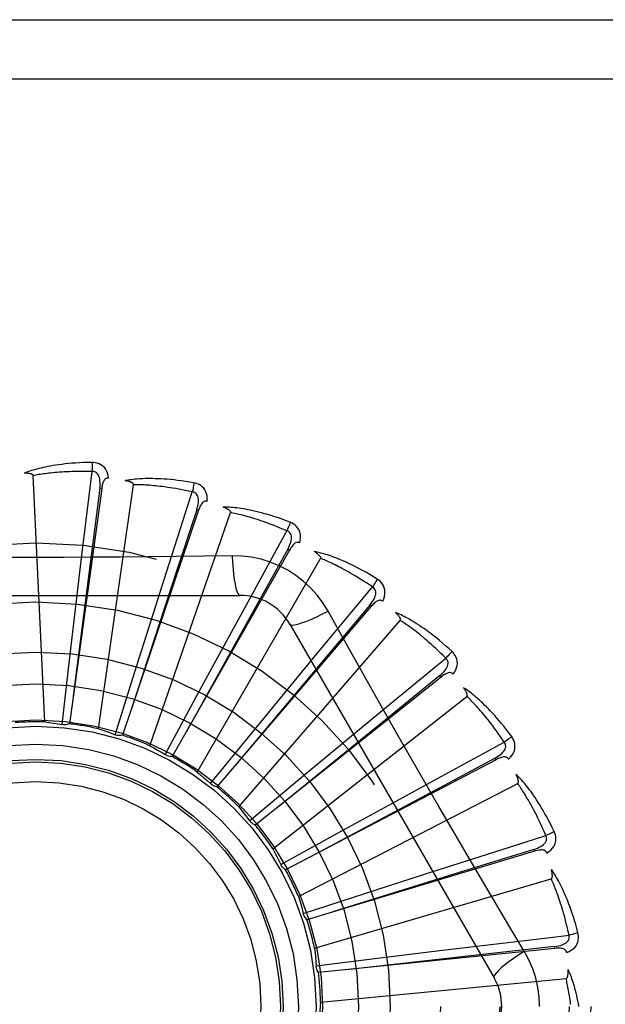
# Model space of a CAD drawing. Header units: inches. Extents: x 0 to 212, y 0 to 138.
# Tile 45 of 256: x 45.869 to 46.166, y 42.416 to 42.915. Entities that reach past the tile are written whole.
import ezdxf

# ---------------------------------------------------------------- set-up
doc = ezdxf.new("R2010")
doc.units = ezdxf.units.IN
doc.header["$LTSCALE"] = 11.6875
doc.header["$MEASUREMENT"] = 0
doc.linetypes.add('HIDDEN', pattern=[0.2, 0.1, -0.1])
doc.layers.add('LEFTHAND_DOOR_ASSEMBLY', color=7, linetype='CONTINUOUS')

msp = doc.modelspace()

# ---------------------------------------------------------------- linework, layer by layer
at = {"layer": 'LEFTHAND_DOOR_ASSEMBLY', "color": 8, "linetype": 'HIDDEN'}
for p, q in [((45.2987500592, 42.91467246), (46.3607500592, 42.91467246)), ((45.2687500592, 42.88467246), (46.3607500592, 42.88467246)), ((45.8818249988, 42.5588510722), (45.8758787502, 42.6836781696)), ((45.9106049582, 42.677154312), (45.8942806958, 42.5579147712)), ((45.9096541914, 42.6772842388), (45.898897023, 42.5930820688)), ((45.9090283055, 42.5553797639), (45.9268132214, 42.6790765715)), ((45.9106049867, 42.6771545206), (45.9096541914, 42.6772842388)), ((45.95967723, 42.6660985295), (45.9210817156, 42.5521031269)), ((45.9350830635, 42.546822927), (45.9759563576, 42.6649185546)), ((45.9596772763, 42.6660986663), (45.9587682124, 42.6664059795)), ((45.89807136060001, 42.6216929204), (45.9006340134, 42.6432951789)), ((46.0057703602, 42.6459554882), (45.9462985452, 42.5413243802)), ((45.97670862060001, 42.6430267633), (45.9625398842, 42.6428173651)), ((46.0057704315, 42.6459556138), (46.004935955, 42.6464294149)), ((45.9590475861, 42.5334898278), (46.0215319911, 42.6417159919)), ((45.93687397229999, 42.6140113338), (45.94347856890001, 42.6347382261)), ((45.7738081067, 42.6230058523), (45.9806920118, 42.6230058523)), ((45.89437499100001, 42.5901151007), (45.89807136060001, 42.6216929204)), ((46.0472184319, 42.6174532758), (45.9690197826, 42.5259681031)), ((45.9735216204, 42.5991251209), (45.9839294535, 42.61822752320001)), ((46.0472185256, 42.6174533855), (46.0464887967, 42.6180765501)), ((45.9272682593, 42.583703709), (45.93687397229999, 42.6140113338)), ((45.980055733, 42.5158623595), (46.06189289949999, 42.6103074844)), ((46.0059510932, 42.6084225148), (46.1093930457, 42.4292557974)), ((45.9583537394, 42.5711830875), (45.9735216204, 42.5991251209)), ((45.898897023, 42.5930820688), (45.8962252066, 42.5719824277)), ((46.00668976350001, 42.5775723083), (46.02052466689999, 42.5943598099)), ((45.8906218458, 42.5575359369), (45.89437499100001, 42.5901151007)), ((45.9174172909, 42.5524235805), (45.9272682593, 42.583703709)), ((46.0825235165, 42.5816221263), (46.08192490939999, 42.5823721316)), ((45.9865079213, 42.5530057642), (46.00668976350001, 42.5775723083)), ((46.0825234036, 42.5816220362), (45.9884242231, 42.5065893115)), ((45.94276098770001, 42.5423325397), (45.9583537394, 42.5711830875)), ((45.9973482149, 42.4945776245), (46.0955803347, 42.5718282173)), ((46.0351796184, 42.5501318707), (46.0519415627, 42.5639977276)), ((45.9657369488, 42.527627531), (45.9865079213, 42.5530057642)), ((46.0107132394, 42.5298287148), (46.0351796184, 42.5501318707)), ((46.1104092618, 42.539756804), (46.00381053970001, 42.4838884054)), ((46.1104093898, 42.5397568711), (46.1099635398, 42.5406066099)), ((45.98551476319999, 42.5088400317), (46.0107132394, 42.5298287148)), ((46.0103000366, 42.4704049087), (46.1213767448, 42.5276689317)), ((46.0579614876, 42.5177955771), (46.0770446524, 42.5282386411)), ((46.0300948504, 42.5024896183), (46.0579614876, 42.5177955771)), ((46.0013796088, 42.4866490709), (46.0300948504, 42.5024896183)), ((46.1298681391, 42.4933706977), (46.0146226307, 42.4586858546)), ((46.1298682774, 42.4933707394), (46.1295912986, 42.4942895)), ((46.0742119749, 42.4817321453), (46.0949266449, 42.4883749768)), ((46.00149920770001, 42.4864077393), (46.0013795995, 42.4866490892)), ((46.0184430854, 42.4442178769), (46.1383497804, 42.4794256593)), ((46.0439522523, 42.4719765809), (46.0742119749, 42.4817321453)), ((46.0127580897, 42.4618566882), (46.0439522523, 42.4719765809)), ((46.1247399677, 42.4427159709), (46.1174742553, 42.4548817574)), ((46.1401967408, 42.4441402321), (46.0204697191, 42.4318925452)), ((46.0517846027, 42.4393924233), (46.0833437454, 42.4432450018)), ((46.0833437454, 42.4432450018), (46.1049412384, 42.4458475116)), ((46.1401968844, 42.4441402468), (46.1400987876, 42.4450948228)), ((46.0192389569, 42.4353589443), (46.0517846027, 42.4393924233)), ((46.0214830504, 42.4169629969), (46.145885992, 42.4288420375))]:
    msp.add_line(p, q, dxfattribs=at)
for points in [[(45.90569332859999, 42.6903886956), (45.9034649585, 42.690341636), (45.9013326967, 42.6902672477), (45.8992987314, 42.6901685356), (45.89735694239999, 42.6900475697), (45.8955030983, 42.6899060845), (45.8937335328, 42.6897463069), (45.8920442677, 42.6895699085), (45.89043186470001, 42.6893789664), (45.8888926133, 42.68917512), (45.8874232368, 42.6889603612), (45.8860202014, 42.6887363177), (45.8846804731, 42.6885049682), (45.883400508, 42.6882685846), (45.8821782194, 42.68802734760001), (45.88101085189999, 42.6877820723), (45.8798969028, 42.6875324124), (45.87883456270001, 42.6872778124), (45.87782208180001, 42.6870190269), (45.8768578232, 42.6867560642), (45.8759396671, 42.6864901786), (45.8750656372, 42.6862221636), (45.8742336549, 42.6859531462), (45.87344170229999, 42.6856847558), (45.8726876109, 42.6854160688), (45.8719682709, 42.6851463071), (45.8712845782, 42.68487626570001)], [(45.9140826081, 42.6824205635), (45.91384349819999, 42.6837576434), (45.91349575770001, 42.6849723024), (45.91303786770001, 42.6860727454), (45.912474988, 42.6870481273), (45.9118095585, 42.6878979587), (45.91105284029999, 42.6886191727), (45.9102065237, 42.6892104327), (45.9093048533, 42.6896765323), (45.9083721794, 42.6900130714), (45.9074400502, 42.6902386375), (45.90655133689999, 42.6903642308), (45.90569332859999, 42.6903886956)], [(45.90569332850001, 42.6903886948), (45.9057301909, 42.6897668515), (45.9057570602, 42.6890562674), (45.9057728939, 42.6882798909), (45.9057774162, 42.6874519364), (45.9057705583, 42.6865875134), (45.905752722, 42.685716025)], [(45.87587875, 42.6836781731), (45.8758382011, 42.6838463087), (45.87575984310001, 42.6839958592), (45.8756398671, 42.6841258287), (45.8754897, 42.6842392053), (45.8753186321, 42.6843380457), (45.8751292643, 42.6844241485), (45.8749275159, 42.6844995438), (45.8747127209, 42.6845655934), (45.8744859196, 42.6846242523), (45.87424791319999, 42.6846757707), (45.8739996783, 42.6847209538), (45.8737417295, 42.6847600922), (45.8734753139, 42.6847936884), (45.87319921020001, 42.6848219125), (45.8729129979, 42.684845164), (45.8726155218, 42.6848632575), (45.87230024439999, 42.6848763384), (45.8719828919, 42.6848838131), (45.8716787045, 42.684885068), (45.8713826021, 42.6848803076)], [(45.90575298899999, 42.6857160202), (45.9039031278, 42.685755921), (45.9021272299, 42.6857788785), (45.9004268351, 42.6857842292), (45.89879732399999, 42.685773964), (45.8972355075, 42.6857494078), (45.8957386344, 42.6857118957), (45.8943037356, 42.6856628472), (45.8929282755, 42.6856033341), (45.8916094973, 42.6855345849), (45.8903450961, 42.6854575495), (45.88913253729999, 42.6853732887), (45.8879697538, 42.6852826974), (45.8868545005, 42.6851867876), (45.8857847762, 42.6850862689), (45.8847584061, 42.6849821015), (45.8837736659, 42.6848745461), (45.8828285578, 42.6847641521), (45.8819217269, 42.6846510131), (45.8810515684, 42.6845353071), (45.8802168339, 42.6844173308), (45.87941617, 42.6842973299), (45.8786482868, 42.6841756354), (45.8779118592, 42.6840525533), (45.8772056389, 42.6839284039), (45.8765277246, 42.6838036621), (45.8758787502, 42.6836781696)], [(45.9006340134, 42.6432951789), (45.9044227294, 42.6747488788), (45.90575298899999, 42.6857160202)], [(45.9096527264, 42.6772840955), (45.9097630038, 42.6783160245), (45.9098194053, 42.6792972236), (45.9098192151, 42.6802303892), (45.90976016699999, 42.6811120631), (45.9096375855, 42.6819418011), (45.90945028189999, 42.6827126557), (45.9091984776, 42.6834221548), (45.90887684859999, 42.684053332), (45.9084817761, 42.6845881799), (45.90801867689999, 42.68502491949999), (45.9074893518, 42.6853549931), (45.9069195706, 42.6855803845), (45.9063387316, 42.6857007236), (45.9057486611, 42.6857165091)], [(45.9140862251, 42.6824200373), (45.9136244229, 42.6824378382), (45.9131977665, 42.6823718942), (45.9128047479, 42.6822171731), (45.9124498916, 42.6819887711), (45.9121397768, 42.6816991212), (45.9118667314, 42.681351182), (45.9116261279, 42.6809496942), (45.9114154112, 42.6805017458), (45.9112316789, 42.6800142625), (45.9110713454, 42.679492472), (45.9109304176, 42.6789433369), (45.9108072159, 42.6783685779), (45.910698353, 42.6777727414), (45.9106049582, 42.677154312)], [(45.9573589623, 42.6800232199), (45.9551619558, 42.6803987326), (45.9530541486, 42.6807292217), (45.9510382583, 42.681017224), (45.949108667, 42.6812659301), (45.947261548, 42.681477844), (45.94549372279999, 42.6816558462), (45.9438016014, 42.6818023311), (45.9421822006, 42.6819199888), (45.9406321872, 42.6820111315), (45.9391487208, 42.682078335), (45.9377286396, 42.6821238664), (45.9363693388, 42.682150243), (45.9350677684, 42.6821603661), (45.9338219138, 42.6821548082), (45.9326292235, 42.6821348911), (45.9314881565, 42.6821005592), (45.9303968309, 42.6820516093), (45.9293536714, 42.6819891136), (45.9283570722, 42.6819133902), (45.9274051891, 42.6818260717), (45.9264962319, 42.6817283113), (45.9256283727, 42.6816216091), (45.9247999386, 42.6815079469), (45.9240086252, 42.6813868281), (45.9232512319, 42.6812580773), (45.9225287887, 42.6811223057)], [(45.9268132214, 42.6790765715), (45.9268052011, 42.6792493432), (45.9267565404, 42.6794110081), (45.9266633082, 42.67956130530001), (45.9265372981, 42.6797010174), (45.926388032, 42.6798304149), (45.9262183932, 42.6799507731), (45.92603457, 42.6800629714), (45.92583616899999, 42.6801684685), (45.9256245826, 42.6802689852), (45.9254006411, 42.6803646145), (45.92516545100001, 42.6804559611), (45.92491957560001, 42.6805432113), (45.92466433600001, 42.6806266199), (45.9243985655, 42.6807065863), (45.92412192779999, 42.6807835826), (45.923833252, 42.6808576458), (45.9235315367, 42.6809292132), (45.92321593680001, 42.680997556), (45.9228851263, 42.6810620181), (45.9225395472, 42.6811228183)], [(45.9565332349, 42.675423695), (45.9547244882, 42.6758136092), (45.9529851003, 42.6761726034), (45.9513164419, 42.6764996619), (45.9497144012, 42.6767978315), (45.9481761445, 42.6770692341), (45.94669920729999, 42.6773156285), (45.945280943, 42.6775389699), (45.9439190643, 42.6777407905), (45.94261109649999, 42.6779228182), (45.9413549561, 42.6780864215), (45.94014835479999, 42.6782331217), (45.9389894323, 42.6783641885), (45.9378761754, 42.6784810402), (45.9368067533, 42.6785847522), (45.9357792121, 42.6786766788), (45.9347919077, 42.6787574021), (45.93384298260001, 42.6788278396), (45.9329311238, 42.6788883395), (45.9320547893, 42.6789393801), (45.9312128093, 42.6789814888), (45.93040390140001, 42.6790151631), (45.9296268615, 42.679040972), (45.9288804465, 42.6790594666), (45.9281634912, 42.6790711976), (45.9274742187, 42.679076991), (45.9268132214, 42.6790765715)], [(45.9573589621, 42.6800232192), (45.95727792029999, 42.6794087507), (45.9571705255, 42.6787098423), (45.957040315, 42.6779503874), (45.95688886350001, 42.6771396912), (45.9567177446, 42.676287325), (45.9565329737, 42.67542375)], [(45.9640886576, 42.6706114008), (45.9641069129, 42.671969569), (45.9639953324, 42.6732280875), (45.96375397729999, 42.6743953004), (45.963385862, 42.6754595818), (45.96289328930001, 42.6764199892), (45.9622867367, 42.6772713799), (45.9615676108, 42.6780121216), (45.9607704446, 42.6786404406), (45.95991831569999, 42.6791474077), (45.9590457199, 42.6795453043), (45.9581968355, 42.6798368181), (45.9573589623, 42.6800232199)], [(45.94347856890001, 42.6347382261), (45.9531514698, 42.6649064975), (45.9565332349, 42.675423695)], [(45.9587667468, 42.666406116), (45.9590703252, 42.6673985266), (45.9593114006, 42.6683513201), (45.9594878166, 42.6692676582), (45.9595966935, 42.670144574), (45.9596333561, 42.6709825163), (45.9595953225, 42.671774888), (45.9594823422, 42.6725192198), (45.9592859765, 42.6731998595), (45.9589992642, 42.6737998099), (45.9586271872, 42.6743162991), (45.9581698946, 42.6747405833), (45.95765306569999, 42.6750697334), (45.9571054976, 42.6752978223), (45.9565290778, 42.6754249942)], [(45.9640924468, 42.6706101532), (45.9636421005, 42.6707150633), (45.9632105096, 42.670731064), (45.9627952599, 42.6706534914), (45.96240359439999, 42.6704963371), (45.9620442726, 42.6702705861), (45.96171033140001, 42.6699805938), (45.9613981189, 42.6696318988), (45.96110646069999, 42.6692319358), (45.9608338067, 42.668788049), (45.96057763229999, 42.6683060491), (45.96033533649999, 42.6677935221), (45.9601055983, 42.6672524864), (45.9598859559, 42.6666880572), (45.95967723, 42.6660985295)], [(46.0061292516, 42.6600672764), (46.004043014, 42.6608517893), (46.0020358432, 42.6615752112), (46.0001108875, 42.6622395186), (45.9982632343, 42.6628489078), (45.99648960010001, 42.6634065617), (45.994787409, 42.66391591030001), (45.9931535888, 42.6643799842), (45.9915857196, 42.6648019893), (45.9900809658, 42.6651848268), (45.98863702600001, 42.6655315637), (45.9872512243, 42.6658450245), (45.9859214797, 42.6661281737), (45.9846453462, 42.6663844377), (45.983420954, 42.6666147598), (45.9822460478, 42.6668209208), (45.98111910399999, 42.6670031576), (45.9800382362, 42.6671616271), (45.9790021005, 42.66729768), (45.9780091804, 42.6674119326), (45.977057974, 42.6675063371), (45.9761469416, 42.6675823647), (45.9752745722, 42.6676418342), (45.9744395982, 42.66768700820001), (45.9736396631, 42.6677178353), (45.97287159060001, 42.6677347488), (45.9721365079, 42.6677381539)], [(45.9759563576, 42.6649185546), (45.9759811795, 42.665089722), (45.9759639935, 42.6652576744), (45.97590089, 42.6654228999), (45.97580359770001, 42.6655839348), (45.9756815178, 42.6657392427), (45.9755377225, 42.6658895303), (45.9753784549, 42.6660344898), (45.97520360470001, 42.6661756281), (45.97501486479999, 42.6663143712), (45.9748130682, 42.6664506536), (45.9745994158, 42.6665848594), (45.9743744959, 42.6667170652), (45.974139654, 42.6668472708), (45.97389382, 42.6669760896), (45.9736367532, 42.6671040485), (45.9733673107, 42.6672314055), (45.9730795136, 42.6673607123), (45.9727876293, 42.66748561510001), (45.9725054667, 42.6675999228), (45.97222842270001, 42.6677056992)], [(45.9587682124, 42.6664059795), (45.9486823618, 42.6357534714), (45.9256534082, 42.5655485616)], [(46.0044479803, 42.6557071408), (46.0027457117, 42.6564323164), (46.001105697, 42.6571140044), (45.9995290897, 42.6577509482), (45.9980124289, 42.6583469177), (45.9965533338, 42.6589045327), (45.9951497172, 42.6594259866), (45.9937993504, 42.6599137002), (45.9925002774, 42.6603696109), (45.9912503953, 42.6607958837), (45.9900479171, 42.6611942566), (45.98889088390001, 42.6615666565), (45.9877777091, 42.6619146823), (45.9867066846, 42.6622401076), (45.985676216, 42.6625443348), (45.984684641, 42.6628290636), (45.9837304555, 42.6630951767), (45.98281200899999, 42.6633439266), (45.9819280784, 42.6635759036), (45.9810772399, 42.6637918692), (45.98025844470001, 42.6639925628), (45.9794705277, 42.6641787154), (45.97871241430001, 42.6643511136), (45.9779829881, 42.664510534), (45.9772812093, 42.6646577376), (45.97660548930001, 42.664793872), (45.9759563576, 42.6649185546)], [(46.0061292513, 42.6600672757), (46.005933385, 42.6594792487), (46.0056956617, 42.6588132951), (46.0054240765, 42.658092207), (46.0051219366, 42.6573248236), (46.0047925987, 42.6565202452), (46.0044477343, 42.6557072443)], [(46.010956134, 42.6495519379), (46.0112310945, 42.6508821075), (46.0113597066, 42.6521389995), (46.0113436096, 42.6533307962), (46.0111835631, 42.654445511), (46.0108816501, 42.6554817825), (46.0104471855, 42.6564325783), (46.0098812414, 42.6572960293), (46.0092173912, 42.6580638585), (46.0084766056, 42.65872293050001), (46.0076950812, 42.6592787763), (46.00691670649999, 42.6597256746), (46.0061292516, 42.6600672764)], [(45.9839294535, 42.61822752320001), (45.9991369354, 42.646020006), (46.0044479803, 42.6557071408)], [(46.0049345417, 42.6464298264), (46.005420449, 42.6473468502), (46.0058374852, 42.6482368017), (46.0061841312, 42.6491031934), (46.006456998, 42.6499436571), (46.00665157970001, 42.6507595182), (46.0067641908, 42.6515447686), (46.0067941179, 42.6522970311), (46.00673011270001, 42.6530025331), (46.006562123, 42.6536459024), (46.0062945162, 42.654223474), (46.0059257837, 42.654726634), (46.0054805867, 42.6551476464), (46.0049860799, 42.6554752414), (46.0044441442, 42.6557092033)], [(46.0109589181, 42.6495502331), (46.0105370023, 42.64973832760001), (46.0101165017, 42.6498356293), (46.0096941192, 42.6498380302), (46.0092797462, 42.6497578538), (46.0088841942, 42.6496041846), (46.0085014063, 42.6493826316), (46.0081288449, 42.6490993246), (46.0077667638, 42.6487617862), (46.0074150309, 42.6483775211), (46.0070722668, 42.6479527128), (46.0067373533, 42.6474953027), (46.00640937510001, 42.6470075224), (46.006086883, 42.6464948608), (46.0057703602, 42.6459554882)], [(45.9625398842, 42.6428173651), (45.9342085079, 42.6425101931), (45.919997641, 42.6423804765), (45.9057681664, 42.64228791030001), (45.8915385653, 42.6422207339), (45.8772998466, 42.642203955), (45.8630599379, 42.6422177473), (45.84882539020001, 42.6422832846), (45.8345902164, 42.6423748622)], [(46.004935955, 42.6464294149), (45.9942962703, 42.6273217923), (45.9892313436, 42.6182395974), (45.9533321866, 42.5536616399)], [(45.9767085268, 42.6430287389), (45.9769041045, 42.639642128), (45.9771580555, 42.6364574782), (45.977460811, 42.6335745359), (45.9778111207, 42.6309751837), (45.9782089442, 42.6286642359), (45.9786488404, 42.6267019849), (45.9791246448, 42.6251202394), (45.9796291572, 42.6239575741), (45.9801565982, 42.6232456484), (45.9806916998, 42.6230058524)], [(46.0252814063, 42.61498325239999), (46.0226842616, 42.6191813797), (46.0197446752, 42.6231045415), (46.01647232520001, 42.62674099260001), (46.01289144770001, 42.63006643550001), (46.00902062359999, 42.6330637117), (46.004894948, 42.6357039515), (46.0005462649, 42.6379603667), (45.9960126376, 42.6398192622), (45.99133578, 42.6412661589), (45.9865401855, 42.6422895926), (45.9816593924, 42.64287697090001), (45.97670862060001, 42.6430267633)], [(46.050241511, 42.6312421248), (46.0483414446, 42.6324072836), (46.04650745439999, 42.633497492), (46.0447430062, 42.63451409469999), (46.0430440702, 42.6354621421), (46.0414080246, 42.636345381), (46.0398329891, 42.6371676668), (46.0383165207, 42.6379325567), (46.0368568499, 42.6386436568), (46.0354517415, 42.6393043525), (46.0340995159, 42.6399180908), (46.0327980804, 42.6404881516), (46.03154595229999, 42.64101783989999), (46.0303413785, 42.6415109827), (46.0291827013, 42.6419688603), (46.02806804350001, 42.6423936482), (46.02699595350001, 42.6427858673), (46.025964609, 42.6431460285), (46.0249729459, 42.6434757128), (46.02401959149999, 42.643775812), (46.0231034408, 42.6440485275), (46.0222232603, 42.6442955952), (46.0213779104, 42.644519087), (46.02056657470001, 42.64472146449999), (46.0197869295, 42.6449031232), (46.019035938, 42.6450650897), (46.0183147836, 42.6452075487)], [(46.0215319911, 42.6417159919), (46.021588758, 42.64187936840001), (46.02160366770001, 42.6420475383), (46.0215729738, 42.6422217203), (46.0215079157, 42.6423982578), (46.0214174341, 42.6425738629), (46.0213046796, 42.642748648), (46.0211757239, 42.6429211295), (46.02103074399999, 42.6430928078), (46.0208716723, 42.6432647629), (46.020699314, 42.6434367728), (46.02051492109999, 42.6436089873), (46.0203190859, 42.6437813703), (46.0201131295, 42.6439536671), (46.01989611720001, 42.6441266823), (46.01966791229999, 42.644300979), (46.0194274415, 42.6444770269), (46.0191741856, 42.6446554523), (46.0189063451, 42.64483634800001), (46.0186217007, 42.6450200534), (46.0183209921, 42.6452064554)], [(46.0477654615, 42.6272789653), (46.0462311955, 42.6283131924), (46.0447498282, 42.6292929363), (46.0433222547, 42.6302167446), (46.0419457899, 42.6310889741), (46.0406185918, 42.6319126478), (46.0393390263, 42.6326903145), (46.0381053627, 42.6334247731), (46.0369160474, 42.6341182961), (46.0357694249, 42.6347734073), (46.0346640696, 42.6353921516), (46.0335984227, 42.6359767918), (46.0325712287, 42.63652919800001), (46.0315811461, 42.63705143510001), (46.03062687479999, 42.6375451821), (46.0297071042, 42.6380124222), (46.0288205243, 42.6384543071), (46.0279657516, 42.6388723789), (46.0271416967, 42.6392674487), (46.0263471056, 42.6396405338), (46.0255810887, 42.6399925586), (46.02484264, 42.6403244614), (46.0241308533, 42.6406372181), (46.0234447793, 42.6409318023), (46.0227835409, 42.6412091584), (46.0221457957, 42.6414707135), (46.0215319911, 42.6417159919)], [(46.02052466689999, 42.5943598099), (46.0407170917, 42.6187720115), (46.0477654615, 42.6272789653)], [(46.0464874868, 42.6180772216), (46.04713816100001, 42.6188857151), (46.0477160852, 42.6196806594), (46.0482204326, 42.6204657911), (46.0486474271, 42.6212394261), (46.0489928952, 42.6220037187), (46.0492520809, 42.6227534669), (46.0494238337, 42.6234864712), (46.04949450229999, 42.624191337), (46.0494513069, 42.624854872), (46.0492978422, 42.625472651), (46.04903099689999, 42.6260365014), (46.04867352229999, 42.6265341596), (46.0482499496, 42.6269494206), (46.047762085, 42.6272817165)], [(46.0502415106, 42.6312421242), (46.0499378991, 42.6307017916), (46.0495784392, 42.630092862), (46.0491752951, 42.6294362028), (46.048733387, 42.6287398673), (46.0482577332, 42.6280121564), (46.0477652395, 42.6272791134)], [(46.0529911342, 42.6200033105), (46.05351287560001, 42.6212574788), (46.0538770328, 42.6224673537), (46.0540867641, 42.6236406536), (46.05414055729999, 42.624765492), (46.0540402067, 42.6258401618), (46.0537935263, 42.6268559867), (46.0534012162, 42.627810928), (46.0528946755, 42.6286905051), (46.05229201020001, 42.6294778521), (46.0516298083, 42.6301715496), (46.0509500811, 42.630757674), (46.050241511, 42.6312421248)], [(46.0464887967, 42.6180765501), (46.02573302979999, 42.5933682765), (45.9782611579, 42.5367512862)], [(46.0529941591, 42.6200007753), (46.0526163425, 42.6202650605), (46.05222229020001, 42.6204401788), (46.0518078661, 42.6205228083), (46.0513854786, 42.6205229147), (46.05096783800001, 42.62044710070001), (46.0505499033, 42.620302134), (46.0501303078, 42.6200945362), (46.0497107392, 42.6198316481), (46.0492924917, 42.6195208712), (46.0488753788, 42.6191685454), (46.0484598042, 42.6187826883), (46.0480452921, 42.6183656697), (46.0476314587, 42.6179231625), (46.0472184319, 42.6174532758)], [(46.0059512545, 42.6084222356), (46.0064117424, 42.6080836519), (46.00725590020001, 42.6079771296), (46.0084482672, 42.6081013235), (46.0099778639, 42.6084476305), (46.0118450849, 42.6090171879), (46.0140303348, 42.6098101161), (46.0165036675, 42.6108164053), (46.01923124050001, 42.6120251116), (46.0221862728, 42.6134278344), (46.02528319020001, 42.6149841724)], [(46.0531162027, 42.5654681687), (46.0391477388, 42.5902198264), (46.0322097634, 42.6025639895), (46.0252814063, 42.61498325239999)], [(46.0881014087, 42.5945895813), (46.0864561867, 42.5960932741), (46.08486166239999, 42.5975108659), (46.0833214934, 42.5988430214), (46.08183267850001, 42.6000954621), (46.08039335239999, 42.6012723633), (46.0790023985, 42.6023778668), (46.0776580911, 42.6034159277), (46.076359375, 42.6043904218), (46.0751046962, 42.6053050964), (46.0738930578, 42.606163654), (46.07272302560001, 42.6069697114), (46.0715937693, 42.6077267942), (46.0705042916, 42.6084389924), (46.06945320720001, 42.6091078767), (46.0684390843, 42.6097359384), (46.0674605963, 42.610323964), (46.0665160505, 42.6108727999), (46.0656047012, 42.6113841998), (46.06472536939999, 42.6118592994), (46.0638773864, 42.6123004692), (46.06305986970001, 42.6127096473), (46.0622720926, 42.6130890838), (46.061513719, 42.6134413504), (46.0607825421, 42.6137672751), (46.0600757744, 42.6140684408), (46.0593946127, 42.6143448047)], [(46.06189289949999, 42.6103074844), (46.06197955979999, 42.61045716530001), (46.06202602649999, 42.6106194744), (46.0620288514, 42.61079631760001), (46.06199837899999, 42.6109819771), (46.0619427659, 42.6111715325), (46.0618651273, 42.611364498), (46.0617711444, 42.6115582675), (46.0616612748, 42.611754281), (46.0615376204, 42.6119532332), (46.0614009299, 42.6121547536), (46.0612524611, 42.6123587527), (46.0610927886, 42.6125650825), (46.06092316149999, 42.6127732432), (46.0607428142, 42.6129842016), (46.0605517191, 42.6131985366), (46.0603489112, 42.6134169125), (46.0601338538, 42.6136401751), (46.0599052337, 42.6138683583), (46.0596613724, 42.6141018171), (46.05940282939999, 42.6143404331)], [(46.0849200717, 42.5911666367), (46.08360926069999, 42.5924725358), (46.08234008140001, 42.593714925), (46.0811131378, 42.5948922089), (46.0799266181, 42.5960091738), (46.0787792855, 42.5970691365), (46.07767001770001, 42.5980749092), (46.0765976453, 42.5990295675), (46.0755610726, 42.599935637), (46.0745591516, 42.6007959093), (46.07359086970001, 42.6016126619), (46.0726551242, 42.6023884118), (46.0717510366, 42.6031252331), (46.0708776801, 42.6038254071), (46.070034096, 42.6044908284), (46.0692193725, 42.6051236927), (46.0684324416, 42.6057253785), (46.0676722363, 42.606297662), (46.0669378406, 42.6068415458), (46.06622821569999, 42.6073582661), (46.0655426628, 42.607848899), (46.0648803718, 42.6083145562), (46.0642406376, 42.6087563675), (46.0636227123, 42.6091754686), (46.0630259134, 42.6095729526), (46.06244919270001, 42.6099504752), (46.06189289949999, 42.6103074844)], [(46.0881014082, 42.5945895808), (46.0877010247, 42.5941164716), (46.08723282, 42.5935865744), (46.08671268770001, 42.5930180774), (46.0861469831, 42.5924179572), (46.0855422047, 42.591793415), (46.0849198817, 42.5911668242)], [(46.08867437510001, 42.5830335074), (46.0894240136, 42.5841662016), (46.0900105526, 42.5852852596), (46.0904385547, 42.586397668), (46.09070427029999, 42.5874920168), (46.0908091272, 42.5885662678), (46.0907591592, 42.5896104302), (46.0905546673, 42.5906223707), (46.0902237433, 42.5915819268), (46.08978097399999, 42.5924691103), (46.0892620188, 42.5932756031), (46.088705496, 42.5939797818), (46.0881014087, 42.5945895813)], [(46.0519415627, 42.5639977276), (46.07638912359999, 42.5841473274), (46.0849200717, 42.5911666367)], [(46.0819237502, 42.5823730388), (46.0827156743, 42.5830437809), (46.0834335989, 42.5837149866), (46.0840774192, 42.5843904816), (46.0846431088, 42.5850693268), (46.0851269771, 42.5857544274), (46.08552336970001, 42.5864415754), (46.0858307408, 42.5871288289), (46.086033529, 42.5878075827), (46.08611668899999, 42.5884673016), (46.08608291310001, 42.5891029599), (46.08592759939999, 42.5897071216), (46.08567076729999, 42.590263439), (46.0853334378, 42.5907513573), (46.084917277, 42.5911699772)], [(46.08192490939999, 42.5823721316), (46.05686815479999, 42.5620384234), (45.9995393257, 42.5154286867)], [(46.0886764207, 42.583030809), (46.0883545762, 42.5833622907), (46.08800032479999, 42.5836089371), (46.08760908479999, 42.5837681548), (46.0871946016, 42.5838477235), (46.08677027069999, 42.5838520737), (46.0863325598, 42.5837886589), (46.0858813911, 42.5836641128), (46.0854197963, 42.5834853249), (46.0849504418, 42.5832593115), (46.0844743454, 42.5829923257), (46.0839934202, 42.5826921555), (46.0835076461, 42.5823612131), (46.0830177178, 42.5820051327), (46.0825234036, 42.5816220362)], [(46.1183405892, 42.5514343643), (46.1170096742, 42.5532222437), (46.1157122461, 42.5549159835), (46.11445202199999, 42.5565155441), (46.113227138, 42.5580271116), (46.1120365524, 42.559455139), (46.1108799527, 42.56080390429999), (46.109756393, 42.5620776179), (46.1086655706, 42.5632802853), (46.1076066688, 42.56441588), (46.1065794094, 42.5654882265), (46.1055830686, 42.5665011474), (46.1046174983, 42.5674582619), (46.1036824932, 42.5683637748), (46.1027769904, 42.5692194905), (46.1019000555, 42.5700281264), (46.1010505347, 42.5707907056), (46.1002269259, 42.5715083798), (46.0994288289, 42.572183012), (46.098655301, 42.5728159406), (46.0979061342, 42.5734096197), (46.0971808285, 42.5739661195), (46.0964790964, 42.5744877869), (46.0958010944, 42.5749772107), (46.0951448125, 42.5754356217), (46.094507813, 42.5758651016), (46.093891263, 42.5762653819)], [(46.0955803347, 42.5718282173), (46.0956937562, 42.5719587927), (46.09577010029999, 42.5721093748), (46.095806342, 42.5722824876), (46.0958115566, 42.572470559), (46.0957928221, 42.5726672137), (46.0957531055, 42.5728713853), (46.0956974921, 42.5730794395), (46.0956267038, 42.5732927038), (46.0955429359, 42.5735114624), (46.0954468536, 42.5737352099), (46.0953396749, 42.5739636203), (46.0952219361, 42.5741964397), (46.095094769, 42.5744329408), (46.0949576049, 42.5746742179), (46.0948105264, 42.5749208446), (46.0946527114, 42.5751736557), (46.0944805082, 42.5754380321), (46.0943024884, 42.5757009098), (46.0941269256, 42.5759496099), (46.09395106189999, 42.5761883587)], [(46.1145689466, 42.5486753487), (46.1135289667, 42.5502057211), (46.1125178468, 42.5516658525), (46.11153587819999, 42.553054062), (46.1105821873, 42.5543753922), (46.1096561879, 42.5556333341), (46.1087573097, 42.5568308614), (46.1078849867, 42.5579712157), (46.107038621, 42.559057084), (46.1062176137, 42.5600914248), (46.1054214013, 42.5610766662), (46.1046493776, 42.5620154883), (46.1039010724, 42.562910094), (46.10317600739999, 42.5637628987), (46.10247359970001, 42.5645759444), (46.1017933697, 42.5653515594), (46.10113452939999, 42.5660912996), (46.1004963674, 42.566797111), (46.0998781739, 42.5674701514), (46.09927916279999, 42.5681118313), (46.0986988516, 42.5687233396), (46.0981366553, 42.5693059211), (46.09759209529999, 42.5698608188), (46.0970646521, 42.5703892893), (46.0965538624, 42.5708925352), (46.0960590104, 42.5713723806), (46.0955803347, 42.5718282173)], [(46.1174742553, 42.4548817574), (46.1030425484, 42.4792638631), (46.0958247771, 42.4915059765), (46.0886298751, 42.5037827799), (46.0814568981, 42.5160723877), (46.0743230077, 42.5283950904), (46.0672149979, 42.5407341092), (46.060154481, 42.5530943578), (46.0531162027, 42.5654681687)], [(45.8818249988, 42.5588510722), (45.8840354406, 42.558571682), (45.8862383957, 42.5582593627), (45.8884338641, 42.5579141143), (45.8906218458, 42.5575359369)], [(45.8942806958, 42.5579147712), (45.8936948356, 42.5577079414), (45.893094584, 42.5575584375), (45.89247399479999, 42.5574657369), (45.8918484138, 42.5574306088), (45.8912330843, 42.5574540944), (45.890621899, 42.5575359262)], [(45.9090283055, 42.5553797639), (45.9111459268, 42.5546870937), (45.91324996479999, 42.5539635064), (45.9153404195, 42.553209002), (45.9174172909, 42.5524235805)], [(45.9210817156, 42.5521031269), (45.9204672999, 42.5520109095), (45.9198496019, 42.5519777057), (45.9192226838, 42.5520041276), (45.9186017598, 42.5520880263), (45.91800199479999, 42.5522275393), (45.9174173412, 42.55242356)], [(46.0770446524, 42.5282386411), (46.1048637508, 42.54339738), (46.1145689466, 42.5486753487)], [(46.1099625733, 42.5406077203), (46.110867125, 42.5411164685), (46.1116991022, 42.5416396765), (46.1124591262, 42.5421811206), (46.11314306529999, 42.5427406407), (46.1137478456, 42.543321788), (46.1142671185, 42.54392150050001), (46.1146989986, 42.5445381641), (46.11502657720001, 42.5451662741), (46.115233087, 42.5457983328), (46.1153202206, 42.5464288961), (46.1152820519, 42.5470515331), (46.11513514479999, 42.5476464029), (46.1148962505, 42.548189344), (46.1145668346, 42.5486791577)], [(46.1183405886, 42.5514343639), (46.1178579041, 42.5510455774), (46.1172978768, 42.5506138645), (46.1166795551, 42.5501540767), (46.1160105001, 42.5496718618), (46.1152984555, 42.5491730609), (46.11456879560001, 42.5486755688)], [(46.1167161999, 42.5399786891), (46.117666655, 42.5409490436), (46.1184543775, 42.5419368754), (46.11908516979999, 42.5429481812), (46.1195531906, 42.5439724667), (46.1198594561, 42.5450074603), (46.1200080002, 42.54604221), (46.1199987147, 42.5470745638), (46.1198553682, 42.5480794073), (46.1195885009, 42.549034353), (46.1192315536, 42.5499244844), (46.1188183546, 42.5507212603), (46.1183405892, 42.5514343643)], [(45.9350830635, 42.546822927), (45.937031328, 42.5457420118), (45.9389604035, 42.5446333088), (45.9408702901, 42.5434968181), (45.94276098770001, 42.5423325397)], [(45.9462985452, 42.5413243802), (45.9456777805, 42.5413501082), (45.9450649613, 42.5414344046), (45.9444543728, 42.5415789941), (45.94386054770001, 42.5417788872), (45.9432980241, 42.5420293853), (45.9427610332, 42.54233251)], [(46.1099635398, 42.5406066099), (46.0815114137, 42.5253823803), (46.0163976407, 42.4904644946)], [(46.11671782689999, 42.5399754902), (46.1164643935, 42.5403620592), (46.1161631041, 42.5406713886), (46.1158089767, 42.5409017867), (46.1154169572, 42.5410583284), (46.11500101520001, 42.5411428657), (46.1145590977, 42.54116337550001), (46.1140923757, 42.5411263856), (46.1136051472, 42.5410380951), (46.1131013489, 42.5409048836), (46.1125832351, 42.5407327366), (46.1120542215, 42.5405289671), (46.1115147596, 42.5402959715), (46.1109666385, 42.540039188), (46.1104092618, 42.539756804)], [(45.9590475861, 42.5334898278), (45.9607560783, 42.5320597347), (45.9624404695, 42.5306059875), (45.9641007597, 42.5291285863), (45.9657369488, 42.527627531)], [(45.9690197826, 42.5259681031), (45.968415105, 42.5261108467), (45.9678293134, 42.5263095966), (45.9672571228, 42.5265671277), (45.96671185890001, 42.5268757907), (45.966206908, 42.5272282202), (45.9657369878, 42.5276274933)], [(46.1398661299, 42.5033362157), (46.1388976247, 42.5053436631), (46.1379441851, 42.5072523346), (46.1370094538, 42.509061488), (46.136092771, 42.5107775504), (46.1351939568, 42.5124050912), (46.134313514, 42.5139483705), (46.1334513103, 42.5154117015), (46.1326078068, 42.5167990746), (46.13178295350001, 42.5181145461), (46.130977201, 42.519361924), (46.13019056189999, 42.5205450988), (46.1294235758, 42.5216676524), (46.1286768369, 42.5227337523), (46.127949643, 42.5237453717), (46.1272415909, 42.5247053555), (46.12655174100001, 42.5256149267), (46.1258788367, 42.5264755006), (46.12522283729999, 42.5272889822), (46.1245830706, 42.5280568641), (46.1239597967, 42.5287815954), (46.1233529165, 42.5294653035), (46.1227625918, 42.5301103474), (46.1221894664, 42.5307192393), (46.1216317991, 42.5312935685), (46.1210875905, 42.5318358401), (46.1205579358, 42.5323455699)], [(46.1213767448, 42.5276689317), (46.1215128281, 42.52777568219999), (46.1216162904, 42.5279090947), (46.12168463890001, 42.5280722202), (46.1217253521, 42.5282559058), (46.1217441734, 42.528452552), (46.1217438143, 42.5286605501), (46.1217285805, 42.5288753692), (46.1216994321, 42.529098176), (46.1216585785, 42.5293288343), (46.12160657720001, 42.52956672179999), (46.1215445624, 42.529811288), (46.12147301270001, 42.53006218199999), (46.121392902, 42.5303184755), (46.1213038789, 42.5305813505), (46.1212061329, 42.5308513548), (46.1210990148, 42.5311294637), (46.1209823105, 42.5314167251), (46.1208549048, 42.531713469), (46.12071546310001, 42.5320204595), (46.1205644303, 42.5323374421)], [(46.1356404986, 42.5013408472), (46.1349089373, 42.5030403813), (46.1341924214, 42.5046654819), (46.1334909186, 42.5062144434), (46.1328045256, 42.50769238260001), (46.1321333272, 42.5091028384), (46.1314773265, 42.5104488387), (46.130836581, 42.5117336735), (46.1302110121, 42.5129600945), (46.1296005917, 42.5141311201), (46.1290052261, 42.5152492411), (46.1284248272, 42.5163172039), (46.12785935, 42.5173372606), (46.1273087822, 42.5183118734), (46.1267729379, 42.51924315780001), (46.1262517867, 42.5201334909), (46.1257448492, 42.5209845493), (46.1252517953, 42.5217983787), (46.1247721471, 42.52257625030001), (46.1243053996, 42.52331969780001), (46.1238513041, 42.52402998), (46.1234095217, 42.5247084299), (46.12297981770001, 42.5253563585), (46.12256191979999, 42.5259750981), (46.1221556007, 42.5265659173), (46.1217605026, 42.5271307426), (46.1213767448, 42.5276689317)], [(45.980055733, 42.5158623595), (45.9814621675, 42.5141354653), (45.9828408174, 42.512389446), (45.98419168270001, 42.5106243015), (45.98551476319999, 42.5088400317)], [(45.9884242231, 42.5065893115), (45.9878574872, 42.5068439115), (45.9873198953, 42.5071499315), (45.986806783, 42.5075110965), (45.9863297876, 42.5079173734), (45.9859006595, 42.5083589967), (45.9855147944, 42.5088399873)], [(46.1398661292, 42.5033362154), (46.139318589, 42.5030458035), (46.13868698, 42.502727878), (46.1379928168, 42.5023934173), (46.13724459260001, 42.5020465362), (46.1364510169, 42.5016915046), (46.1356403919, 42.5013410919)], [(46.1361030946, 42.4923949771), (46.1372200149, 42.4931679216), (46.1381804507, 42.4939888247), (46.1389912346, 42.4948624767), (46.13964464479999, 42.4957796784), (46.1401412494, 42.4967380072), (46.1404829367, 42.4977259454), (46.1406691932, 42.4987414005), (46.140718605, 42.4997552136), (46.140637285, 42.5007434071), (46.1404552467, 42.5016850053), (46.1402003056, 42.5025455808), (46.1398661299, 42.5033362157)], [(46.0949266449, 42.4883749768), (46.1251118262, 42.4979949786), (46.1356404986, 42.5013408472)], [(46.1295905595, 42.4942907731), (46.1305750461, 42.4946191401), (46.1314910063, 42.4949754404), (46.1323397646, 42.4953632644), (46.1331172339, 42.4957832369), (46.1338210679, 42.4962394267), (46.1344444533, 42.4967300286), (46.134985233, 42.4972538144), (46.1354257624, 42.4978085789), (46.13574815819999, 42.4983901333), (46.1359530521, 42.4989928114), (46.136033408, 42.49961142), (46.1360017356, 42.5002233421), (46.13586991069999, 42.5008016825), (46.1356391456, 42.5013449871)], [(45.9973482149, 42.4945776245), (45.99805347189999, 42.493273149), (45.9987454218, 42.4919618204), (45.9994240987, 42.4906435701), (46.0000894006, 42.4893186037), (46.0007412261, 42.4879871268), (46.0013796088, 42.4866490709)], [(46.1295912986, 42.4942895), (46.098772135, 42.4847249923), (46.0282267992, 42.4627609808)], [(46.13610429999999, 42.4923911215), (46.13592851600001, 42.492818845), (46.1356911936, 42.4931797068), (46.1353871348, 42.4934729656), (46.1350319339, 42.4937008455), (46.1346396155, 42.493862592), (46.1342096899, 42.4939664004), (46.13374455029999, 42.4940184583), (46.1332495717, 42.4940240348), (46.1327298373, 42.4939886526), (46.1321886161, 42.4939177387), (46.1316305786, 42.4938178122), (46.1310566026, 42.4936911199), (46.1304694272, 42.4935426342), (46.1298681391, 42.4933706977)], [(46.00381053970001, 42.4838884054), (46.0033400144, 42.4842165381), (46.0029016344, 42.4845835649), (46.0024926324, 42.4849922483), (46.002119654, 42.4854354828), (46.00178942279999, 42.4859063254), (46.00149920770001, 42.4864077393)], [(46.1383497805, 42.4794256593), (46.1385036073, 42.47950472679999), (46.1386304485, 42.4796161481), (46.13872843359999, 42.4797633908), (46.1388031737, 42.4799360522), (46.1388588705, 42.480125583), (46.1388978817, 42.4803298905), (46.1389235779, 42.4805437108), (46.13893712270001, 42.4807680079), (46.1389406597, 42.4810022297), (46.1389346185, 42.4812456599), (46.1389200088, 42.4814975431), (46.138897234, 42.4817574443), (46.1388670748, 42.4820242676), (46.1388294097, 42.4822992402), (46.1387845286, 42.4825828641), (46.1387319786, 42.4828762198), (46.1386703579, 42.4831857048), (46.1386028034, 42.4834958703), (46.1385323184, 42.4837917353), (46.138457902, 42.4840782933)], [(46.1519000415, 42.452033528), (46.1513289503, 42.4541879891), (46.1507539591, 42.4562426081), (46.1501785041, 42.4581959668), (46.1496031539, 42.460054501), (46.1490285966, 42.4618227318), (46.148456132, 42.46350474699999), (46.1478864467, 42.4651048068), (46.1473207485, 42.4666267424), (46.1467597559, 42.4680745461), (46.1462046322, 42.4694518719), (46.14565612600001, 42.4707625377), (46.145115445, 42.4720099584), (46.1445839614, 42.4731981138), (46.1440613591, 42.4743290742), (46.1435477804, 42.4754057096), (46.1430425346, 42.4764293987), (46.14254465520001, 42.4774017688), (46.142054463, 42.4783246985), (46.14157158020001, 42.4791997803), (46.141096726, 42.4800293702), (46.1406302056, 42.4808155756), (46.1401726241, 42.48156068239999), (46.1397250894, 42.4822670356), (46.1392861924, 42.482936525), (46.138854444, 42.4835719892), (46.138430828, 42.4841727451)], [(46.14737314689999, 42.4508739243), (46.1469764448, 42.45268119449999), (46.1465804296, 42.4544125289), (46.1461847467, 42.456066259), (46.1457904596, 42.4576473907), (46.1453983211, 42.4591593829), (46.1450089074, 42.4606052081), (46.1446228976, 42.4619880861), (46.1442407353, 42.4633107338), (46.14386296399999, 42.4645761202), (46.1434899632, 42.465786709), (46.1431221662, 42.4669452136), (46.1427599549, 42.4680538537), (46.1424037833, 42.4691150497), (46.1420538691, 42.4701309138), (46.1417106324, 42.4711037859), (46.1413739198, 42.4720354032), (46.1410437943, 42.4729278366), (46.1407200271, 42.4737824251), (46.14040241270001, 42.4746007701), (46.1400909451, 42.4753841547), (46.1397855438, 42.476133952), (46.1394862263, 42.4768514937), (46.1391929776, 42.4775381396), (46.1389058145, 42.4781951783), (46.1386247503, 42.4788245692), (46.1383497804, 42.4794256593)], [(46.0103000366, 42.4704049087), (46.010964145, 42.4682781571), (46.01159519, 42.4661445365), (46.01219317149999, 42.4640040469), (46.0127580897, 42.4618566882)], [(46.0146226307, 42.4586858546), (46.0141911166, 42.4591328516), (46.0138057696, 42.4596167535), (46.0134636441, 42.4601427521), (46.0131718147, 42.4606972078), (46.0129375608, 42.4612666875), (46.0127581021, 42.4618566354)], [(46.1049412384, 42.4458475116), (46.1364015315, 42.4495810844), (46.14737314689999, 42.4508739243)], [(46.1400983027, 42.4450962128), (46.14112714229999, 42.4452323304), (46.1420939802, 42.4454088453), (46.1430007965, 42.4456290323), (46.1438436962, 42.4458942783), (46.1446211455, 42.4462090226), (46.1453261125, 42.4465727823), (46.1459562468, 42.4469847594), (46.1464938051, 42.4474461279), (46.1469204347, 42.447956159), (46.1472356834, 42.4485091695), (46.1474316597, 42.4491013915), (46.1475163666, 42.4497082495), (46.14749637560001, 42.4503010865), (46.1473726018, 42.4508782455)], [(46.1461343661, 42.4420021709), (46.147377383, 42.4425497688), (46.1484758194, 42.4431740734), (46.1494372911, 42.4438784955), (46.1502524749, 42.4446554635), (46.15092147, 42.445502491), (46.1514439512, 42.4464079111), (46.1518190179, 42.4473697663), (46.1520594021, 42.4483559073), (46.15216656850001, 42.4493416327), (46.1521660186, 42.450300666), (46.1520785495, 42.4511939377), (46.1519000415, 42.452033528)], [(46.1519000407, 42.4520335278), (46.1513074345, 42.4518519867), (46.1506270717, 42.4516593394), (46.1498821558, 42.451462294), (46.1490818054, 42.4512632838), (46.1482353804, 42.4510648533), (46.1473730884, 42.4508741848)], [(46.0184430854, 42.4442178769), (46.0186927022, 42.4420038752), (46.018908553, 42.4397893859), (46.0190906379, 42.4375744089), (46.0192389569, 42.4353589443)], [(46.1400987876, 42.4450948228), (46.1080264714, 42.4415357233), (46.0345992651, 42.4333194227)], [(46.1247416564, 42.4427170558), (46.1219065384, 42.44085436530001), (46.1192755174, 42.4390421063), (46.1169301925, 42.4373384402), (46.1148542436, 42.435735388), (46.1130518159, 42.4342353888), (46.11157240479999, 42.432873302), (46.11044047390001, 42.4316703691), (46.1096858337, 42.4306521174), (46.1093330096, 42.4298393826), (46.1093928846, 42.4292560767)], [(46.1324917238, 42.41467246), (46.1322698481, 42.4195495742), (46.1316153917, 42.4243821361), (46.13053081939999, 42.42915777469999), (46.1290193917, 42.4338298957), (46.12708697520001, 42.4383528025), (46.1247399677, 42.4427159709)], [(46.146134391, 42.4419995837), (46.1460429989, 42.4424519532), (46.1458784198, 42.4428506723), (46.14563538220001, 42.4431960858), (46.1453296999, 42.4434871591), (46.14497508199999, 42.4437202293), (46.1445725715, 42.4439035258), (46.1441256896, 42.4440426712), (46.1436407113, 42.4441418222), (46.14312367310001, 42.4442054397), (46.1425788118, 42.4442382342), (46.1420119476, 42.4442457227), (46.1414243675, 42.4442299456), (46.14081970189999, 42.444195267), (46.1401967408, 42.4441402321)], [(46.0204697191, 42.4318925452), (46.0201305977, 42.4324131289), (46.0198437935, 42.4329612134), (46.0196073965, 42.4335424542), (46.0194257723, 42.4341421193), (46.0193035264, 42.4347456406), (46.0192389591, 42.43535889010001)], [(46.145885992, 42.4288420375), (46.1460513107, 42.4288901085), (46.1461965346, 42.4289750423), (46.14632054, 42.4291005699), (46.14642669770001, 42.4292554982), (46.1465173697, 42.4294307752), (46.1465944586, 42.4296237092), (46.1466601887, 42.4298282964), (46.1467159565, 42.430045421), (46.1467638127, 42.4302742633), (46.1468040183, 42.4305139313), (46.1468374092, 42.4307634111), (46.1468643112, 42.43102224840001), (46.1468852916, 42.4312892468), (46.1469004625, 42.4315656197), (46.14691020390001, 42.4318518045), (46.14691427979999, 42.4321489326), (46.1469126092, 42.4324622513), (46.14690510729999, 42.4327798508), (46.1468916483, 42.43309030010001), (46.1468722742, 42.4333974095)], [(46.1468648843, 42.4334748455), (46.1471676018, 42.4328076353), (46.14747108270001, 42.4321045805), (46.1477745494, 42.4313664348), (46.1480788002, 42.4305904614), (46.1483845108, 42.4297746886), (46.1486909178, 42.428917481), (46.14899759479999, 42.4280172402), (46.1493039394, 42.4270718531), (46.1496092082, 42.4260793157), (46.1499130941, 42.4250376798), (46.1502149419, 42.4239449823), (46.1505146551, 42.4227992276), (46.1508118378, 42.4215986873), (46.1511061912, 42.4203405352), (46.1513977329, 42.4190227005), (46.151684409, 42.4176411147), (46.1519643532, 42.4161905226), (46.1522364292, 42.41467246)], [(46.1482101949, 42.4156839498), (46.1480643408, 42.4168411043), (46.1479154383, 42.417950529), (46.14776410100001, 42.4190142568), (46.1476111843, 42.4200345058), (46.1474568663, 42.4210130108), (46.1473016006, 42.4219517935), (46.1471454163, 42.4228522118), (46.1469884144, 42.4237158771), (46.1468308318, 42.4245440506), (46.1466728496, 42.4253380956), (46.1465147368, 42.4260993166), (46.1463567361, 42.4268290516), (46.14619910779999, 42.4275285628), (46.14604223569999, 42.4281997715), (46.145885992, 42.4288420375)], [(46.0214830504, 42.4169629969), (46.0213091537, 42.4147417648), (46.0211020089, 42.4125264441), (46.0208616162, 42.4103170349), (46.0205879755, 42.408113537)]]:
    msp.add_lwpolyline(points, dxfattribs=at)
for radius in [0.2812500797, 0.2702837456, 0.235, 0.205, 0.179592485, 0.1635, 0.1452498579, 0.1420000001, 0.133, 0.12525, 0.124, 0.1139999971]:
    msp.add_circle((45.8772500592, 42.41467246), radius, dxfattribs=at)
for centre, radius, start, end in [((45.9806920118, 42.5938391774), 0.0291666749, 30, 90), ((45.8772500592, 42.41467246), 0.1442511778, 88.182554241, 94.1288010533), ((45.8772500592, 42.41467246), 0.1442511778, 77.27346333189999, 83.21971014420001), ((45.8772500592, 42.41467246), 0.1442511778, 66.3643724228, 72.3106192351), ((45.8772500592, 42.41467246), 0.1442511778, 55.45528151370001, 61.40152832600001), ((45.8772500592, 42.41467246), 0.1442511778, 44.5461906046, 50.4924374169), ((45.8772500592, 42.41467246), 0.1442511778, 33.63709969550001, 39.58334650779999), ((45.8772500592, 42.41467246), 0.1442511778, 22.7280087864, 28.6742555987), ((45.8772500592, 42.41467246), 0.1442511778, 11.8189178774, 17.7651646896), ((45.8772500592, 42.41467246), 0.1442511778, 0.9098269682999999, 6.856073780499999), ((46.0841339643, 42.41467246), 0.0291666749, 329.9999999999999, 30)]:
    msp.add_arc(centre, radius, start, end, dxfattribs=at)

doc.saveas('drawing.dxf')
